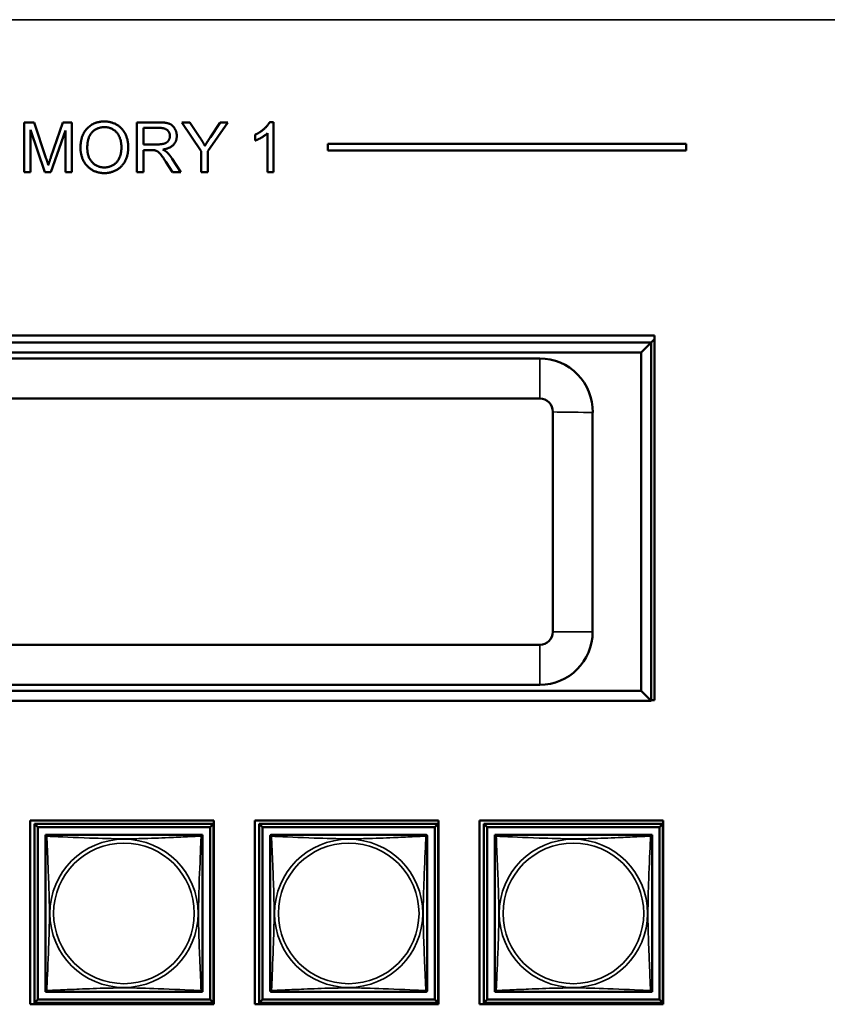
# Model space of a CAD drawing. Header units: inches. Extents: x 0.2 to 58.8, y 1.7 to 68.8.
# Tile 255 of 256: x 41.3 to 43.8, y 57.2 to 60.2. Entities that reach past the tile are written whole.
import ezdxf

# ---------------------------------------------------------------- set-up
doc = ezdxf.new("R2010")
doc.units = ezdxf.units.IN
doc.header["$MEASUREMENT"] = 0
doc.layers.add('Visible (ANSI)', color=7, linetype='Continuous', lineweight=50)
doc.layers.add('Visible Narrow (ANSI)', color=7, linetype='Continuous', lineweight=35)

msp = doc.modelspace()

# ---------------------------------------------------------------- linework, layer by layer
at = {"layer": 'Visible (ANSI)'}
for p, q in [((41.3558, 59.8517), (41.3856, 59.8517)), ((41.3558, 59.7017), (41.3558, 59.8517)), ((41.3856, 59.8517), (41.4212, 59.7455)), ((41.4364, 59.7473), (41.4724, 59.8517)), ((41.4724, 59.8517), (41.4991, 59.8517)), ((41.4991, 59.8517), (41.4991, 59.7017)), ((41.6943, 59.8517), (41.7609, 59.8517)), ((41.6943, 59.7017), (41.6943, 59.8517)), ((41.8877, 59.7653), (41.8298, 59.8517)), ((41.8298, 59.8517), (41.8539, 59.8517)), ((41.8539, 59.8517), (41.8836, 59.8064)), ((41.9675, 59.8517), (41.9076, 59.7653)), ((41.9152, 59.8076), (41.9444, 59.8517)), ((41.9444, 59.8517), (41.9675, 59.8517)), ((42.0933, 59.8523), (42.1052, 59.8523)), ((42.1052, 59.8523), (42.1052, 59.7017)), ((41.4183, 59.7017), (41.3749, 59.8294)), ((41.3749, 59.8294), (41.3749, 59.7017)), ((41.48, 59.8272), (41.4362, 59.7017)), ((41.48, 59.7017), (41.48, 59.8272)), ((41.7142, 59.7855), (41.7142, 59.8351)), ((41.7142, 59.8351), (41.7617, 59.8351)), ((42.05, 59.7968), (42.05, 59.8147)), ((42.0868, 59.7017), (42.0868, 59.819)), ((41.7569, 59.7855), (41.7142, 59.7855)), ((42.2682, 59.7668), (42.2682, 59.7868)), ((42.2682, 59.7868), (43.3442, 59.7868)), ((43.3442, 59.7868), (43.3442, 59.7668)), ((41.7372, 59.7684), (41.7142, 59.7684)), ((41.7142, 59.7684), (41.7142, 59.7017)), ((41.8877, 59.7017), (41.8877, 59.7653)), ((41.9076, 59.7653), (41.9076, 59.7017)), ((43.3442, 59.7668), (42.2682, 59.7668)), ((41.8016, 59.7017), (41.7817, 59.7329)), ((41.8004, 59.7425), (41.8264, 59.7017)), ((41.3749, 59.7017), (41.3558, 59.7017)), ((41.4362, 59.7017), (41.4183, 59.7017)), ((41.4991, 59.7017), (41.48, 59.7017)), ((41.7142, 59.7017), (41.6943, 59.7017)), ((41.8264, 59.7017), (41.8016, 59.7017)), ((41.9076, 59.7017), (41.8877, 59.7017)), ((42.1052, 59.7017), (42.0868, 59.7017)), ((40.0632, 59.2118), (43.2492, 59.2118)), ((43.2392, 59.1902), (40.0731, 59.1902)), ((43.2092, 59.1602), (43.2392, 59.1902)), ((43.2492, 59.2002), (43.2392, 59.1902)), ((43.2392, 58.1142), (43.2392, 59.1902)), ((43.2492, 59.2118), (43.2492, 58.1162)), ((40.1031, 59.1602), (43.2092, 59.1602)), ((43.2092, 59.1602), (43.2092, 58.1442)), ((42.9049, 59.1422), (40.4444, 59.1422)), ((40.4444, 59.0222), (42.9049, 59.0222)), ((42.9436, 58.9818), (42.9436, 58.321)), ((43.0636, 58.321), (43.0636, 58.9801)), ((42.9048, 58.2822), (40.4444, 58.2822)), ((40.4444, 58.1622), (42.9048, 58.1622)), ((43.2092, 58.1442), (40.1031, 58.1442)), ((43.2392, 58.1142), (43.2092, 58.1442)), ((40.0731, 58.1142), (43.2392, 58.1142)), ((43.2492, 58.1162), (43.2392, 58.1162)), ((41.3735, 57.2023), (41.3735, 57.7547)), ((41.3735, 57.7547), (41.9259, 57.7547)), ((41.387, 57.7442), (41.9244, 57.7442)), ((41.3968, 57.7343), (41.387, 57.7442)), ((41.387, 57.2068), (41.387, 57.7442)), ((41.9244, 57.7442), (41.9146, 57.7343)), ((41.9244, 57.7442), (41.9244, 57.2068)), ((41.9259, 57.7547), (41.9259, 57.2023)), ((42.0485, 57.2023), (42.0485, 57.7547)), ((42.0485, 57.7547), (42.6009, 57.7547)), ((42.062, 57.7442), (42.5994, 57.7442)), ((42.0718, 57.7343), (42.062, 57.7442)), ((42.062, 57.2068), (42.062, 57.7442)), ((42.5994, 57.7442), (42.5896, 57.7343)), ((42.5994, 57.7442), (42.5994, 57.2068)), ((42.6009, 57.7547), (42.6009, 57.2023)), ((42.7235, 57.2023), (42.7235, 57.7547)), ((42.7235, 57.7547), (43.2759, 57.7547)), ((42.737, 57.7442), (43.2744, 57.7442)), ((42.7468, 57.7343), (42.737, 57.7442)), ((42.737, 57.2068), (42.737, 57.7442)), ((43.2744, 57.7442), (43.2646, 57.7343)), ((43.2744, 57.7442), (43.2744, 57.2068)), ((43.2759, 57.7547), (43.2759, 57.2023)), ((41.3968, 57.7343), (41.9146, 57.7343)), ((41.3968, 57.2166), (41.3968, 57.7343)), ((41.4195, 57.7059), (41.4195, 57.7117)), ((41.4195, 57.7117), (41.4253, 57.7117)), ((41.8861, 57.7117), (41.8919, 57.7117)), ((41.8919, 57.7117), (41.8919, 57.7058)), ((41.9146, 57.7343), (41.9146, 57.2166)), ((42.0718, 57.7343), (42.5896, 57.7343)), ((42.0718, 57.2166), (42.0718, 57.7343)), ((42.5896, 57.7343), (42.5896, 57.2166)), ((42.7468, 57.7343), (43.2646, 57.7343)), ((42.7468, 57.2166), (42.7468, 57.7343)), ((42.7695, 57.7059), (42.7695, 57.7117)), ((42.7695, 57.7117), (42.7753, 57.7117)), ((43.2361, 57.7117), (43.2419, 57.7117)), ((43.2419, 57.7117), (43.2419, 57.7058)), ((43.2646, 57.7343), (43.2646, 57.2166)), ((41.4195, 57.2393), (41.4195, 57.2451)), ((41.4254, 57.2393), (41.4195, 57.2393)), ((41.8919, 57.2393), (41.886, 57.2393)), ((41.8919, 57.2452), (41.8919, 57.2393)), ((42.7695, 57.2393), (42.7695, 57.2451)), ((42.7754, 57.2393), (42.7695, 57.2393)), ((43.2419, 57.2393), (43.236, 57.2393)), ((43.2419, 57.2452), (43.2419, 57.2393)), ((41.3968, 57.2166), (41.387, 57.2068)), ((41.9244, 57.2068), (41.387, 57.2068)), ((41.9146, 57.2166), (41.3968, 57.2166)), ((41.9146, 57.2166), (41.9244, 57.2068)), ((42.0718, 57.2166), (42.062, 57.2068)), ((42.5994, 57.2068), (42.062, 57.2068)), ((42.5896, 57.2166), (42.0718, 57.2166)), ((42.5896, 57.2166), (42.5994, 57.2068)), ((42.7468, 57.2166), (42.737, 57.2068)), ((43.2744, 57.2068), (42.737, 57.2068)), ((43.2646, 57.2166), (42.7468, 57.2166)), ((43.2646, 57.2166), (43.2744, 57.2068)), ((41.9259, 57.2023), (41.3735, 57.2023)), ((42.6009, 57.2023), (42.0485, 57.2023)), ((43.2759, 57.2023), (42.7235, 57.2023))]:
    msp.add_line(p, q, dxfattribs=at)
for centre, radius, start, end in [((42.9049, 58.9835), 0.1588, 358.7859, 90), ((42.9049, 58.9835), 0.0388, 357.5427, 90), ((42.9048, 58.321), 0.1588, 270, 0), ((42.9048, 58.321), 0.0388, 270, 0), ((41.4254, 57.7058), 0.00591, 90, 180), ((41.886, 57.7058), 0.00591, 0, 90), ((42.1004, 57.7058), 0.00591, 90, 180), ((42.561, 57.7058), 0.00591, 0, 90), ((42.7754, 57.7058), 0.00591, 90, 180), ((43.236, 57.7058), 0.00591, 0, 90), ((41.4254, 57.2452), 0.00591, 180, 270), ((41.886, 57.2452), 0.00591, 270, 360), ((42.1004, 57.2452), 0.00591, 180, 270), ((42.561, 57.2452), 0.00591, 270, 360), ((42.7754, 57.2452), 0.00591, 180, 270), ((43.236, 57.2452), 0.00591, 270, 360)]:
    msp.add_arc(centre, radius, start, end, dxfattribs=at)
for points in [[(41.525, 59.7748), (41.525, 59.8121), (41.5651, 59.8543), (41.5968, 59.8543)], [(41.5455, 59.7745), (41.5455, 59.8084), (41.5759, 59.8373), (41.5969, 59.8373)], [(41.5968, 59.8543), (41.6176, 59.8543), (41.651, 59.8344), (41.6685, 59.799), (41.6685, 59.7765)], [(41.5969, 59.8373), (41.6118, 59.8373), (41.6357, 59.8223), (41.648, 59.795), (41.648, 59.7767)], [(41.7609, 59.8517), (41.7809, 59.8517), (41.8018, 59.8436), (41.8143, 59.8231), (41.8143, 59.8108)], [(42.05, 59.8147), (42.0655, 59.8219), (42.0885, 59.8426), (42.0933, 59.8523)], [(41.7938, 59.8108), (41.7938, 59.8036), (41.7858, 59.7911), (41.7705, 59.7855), (41.7569, 59.7855)], [(41.7617, 59.8351), (41.7784, 59.8351), (41.7938, 59.8214), (41.7938, 59.8108)], [(41.8143, 59.8108), (41.8143, 59.7948), (41.7936, 59.7729), (41.7721, 59.77)], [(41.8989, 59.781), (41.9056, 59.7928), (41.9152, 59.8076)], [(42.0868, 59.819), (42.0802, 59.8127), (42.0586, 59.8), (42.05, 59.7968)], [(41.8836, 59.8064), (41.8919, 59.7938), (41.8989, 59.781)], [(41.5968, 59.6992), (41.5756, 59.6992), (41.5422, 59.7196), (41.525, 59.755), (41.525, 59.7748)], [(41.5967, 59.7162), (41.5746, 59.7162), (41.5455, 59.7474), (41.5455, 59.7745)], [(41.648, 59.7767), (41.648, 59.7477), (41.6191, 59.7162), (41.5967, 59.7162)], [(41.6685, 59.7765), (41.6685, 59.7537), (41.6501, 59.7177), (41.6163, 59.6992), (41.5968, 59.6992)], [(41.7483, 59.7677), (41.7449, 59.7684), (41.7372, 59.7684)], [(41.7817, 59.7329), (41.773, 59.7464), (41.7618, 59.7607), (41.7529, 59.7665), (41.7483, 59.7677)], [(41.7721, 59.77), (41.7799, 59.7662), (41.784, 59.7625)], [(41.784, 59.7625), (41.7927, 59.7545), (41.8004, 59.7425)], [(41.4212, 59.7455), (41.4261, 59.7306), (41.4284, 59.7233)], [(41.4284, 59.7233), (41.4309, 59.7314), (41.4364, 59.7473)]]:
    msp.add_open_spline(points, degree=2, dxfattribs=at)
for points in [[(41.886, 57.7117), (41.8854, 57.7117), (41.8827, 57.7117), (41.8783, 57.7117), (41.8702, 57.7117), (41.8563, 57.7117), (41.8401, 57.7117), (41.824, 57.7117), (41.8058, 57.7117), (41.7872, 57.7117), (41.7608, 57.7117), (41.7335, 57.7117), (41.7065, 57.7117), (41.6895, 57.7117), (41.6726, 57.7117), (41.6557, 57.7117), (41.6218, 57.7117), (41.588, 57.7117), (41.5543, 57.7117), (41.5123, 57.7117), (41.4684, 57.7117), (41.4428, 57.7117), (41.4327, 57.7117), (41.4263, 57.7117), (41.4254, 57.7117)], [(42.561, 57.7117), (42.5604, 57.7117), (42.5577, 57.7117), (42.5533, 57.7117), (42.5452, 57.7117), (42.5313, 57.7117), (42.5151, 57.7117), (42.499, 57.7117), (42.4808, 57.7117), (42.4622, 57.7117), (42.4358, 57.7117), (42.4085, 57.7117), (42.3815, 57.7117), (42.3645, 57.7117), (42.3476, 57.7117), (42.3307, 57.7117), (42.2968, 57.7117), (42.263, 57.7117), (42.2293, 57.7117), (42.1873, 57.7117), (42.1434, 57.7117), (42.1178, 57.7117), (42.1077, 57.7117), (42.1013, 57.7117), (42.1004, 57.7117)], [(43.236, 57.7117), (43.2354, 57.7117), (43.2327, 57.7117), (43.2283, 57.7117), (43.2202, 57.7117), (43.2063, 57.7117), (43.1901, 57.7117), (43.174, 57.7117), (43.1558, 57.7117), (43.1372, 57.7117), (43.1108, 57.7117), (43.0835, 57.7117), (43.0565, 57.7117), (43.0395, 57.7117), (43.0226, 57.7117), (43.0057, 57.7117), (42.9718, 57.7117), (42.938, 57.7117), (42.9043, 57.7117), (42.8623, 57.7117), (42.8184, 57.7117), (42.7928, 57.7117), (42.7827, 57.7117), (42.7763, 57.7117), (42.7754, 57.7117)], [(41.4195, 57.7058), (41.4195, 57.7052), (41.4195, 57.7025), (41.4195, 57.6981), (41.4195, 57.69), (41.4195, 57.6761), (41.4195, 57.6599), (41.4195, 57.6438), (41.4195, 57.6256), (41.4195, 57.607), (41.4195, 57.5806), (41.4195, 57.5533), (41.4195, 57.5262), (41.4195, 57.5093), (41.4195, 57.4924), (41.4195, 57.4755), (41.4195, 57.4416), (41.4195, 57.4078), (41.4195, 57.3741), (41.4195, 57.3321), (41.4195, 57.2881), (41.4195, 57.2626), (41.4195, 57.2525), (41.4195, 57.2461), (41.4195, 57.2452)], [(41.8919, 57.2452), (41.8919, 57.2457), (41.8919, 57.2485), (41.8919, 57.2529), (41.8919, 57.261), (41.8919, 57.2749), (41.8919, 57.291), (41.8919, 57.3072), (41.8919, 57.3254), (41.8919, 57.344), (41.8919, 57.3704), (41.8919, 57.3977), (41.8919, 57.4247), (41.8919, 57.4416), (41.8919, 57.4586), (41.8919, 57.4755), (41.8919, 57.5093), (41.8919, 57.5432), (41.8919, 57.5769), (41.8919, 57.6189), (41.8919, 57.6628), (41.8919, 57.6884), (41.8919, 57.6984), (41.8919, 57.7048), (41.8919, 57.7058)], [(42.0945, 57.7058), (42.0945, 57.7052), (42.0945, 57.7025), (42.0945, 57.6981), (42.0945, 57.69), (42.0945, 57.6761), (42.0945, 57.6599), (42.0945, 57.6438), (42.0945, 57.6256), (42.0945, 57.607), (42.0945, 57.5806), (42.0945, 57.5533), (42.0945, 57.5262), (42.0945, 57.5093), (42.0945, 57.4924), (42.0945, 57.4755), (42.0945, 57.4416), (42.0945, 57.4078), (42.0945, 57.3741), (42.0945, 57.3321), (42.0945, 57.2881), (42.0945, 57.2626), (42.0945, 57.2525), (42.0945, 57.2461), (42.0945, 57.2452)], [(42.5669, 57.2452), (42.5669, 57.2457), (42.5669, 57.2485), (42.5669, 57.2529), (42.5669, 57.261), (42.5669, 57.2749), (42.5669, 57.291), (42.5669, 57.3072), (42.5669, 57.3254), (42.5669, 57.344), (42.5669, 57.3704), (42.5669, 57.3977), (42.5669, 57.4247), (42.5669, 57.4416), (42.5669, 57.4586), (42.5669, 57.4755), (42.5669, 57.5093), (42.5669, 57.5432), (42.5669, 57.5769), (42.5669, 57.6189), (42.5669, 57.6628), (42.5669, 57.6884), (42.5669, 57.6984), (42.5669, 57.7048), (42.5669, 57.7058)], [(42.7695, 57.7058), (42.7695, 57.7052), (42.7695, 57.7025), (42.7695, 57.6981), (42.7695, 57.69), (42.7695, 57.6761), (42.7695, 57.6599), (42.7695, 57.6438), (42.7695, 57.6256), (42.7695, 57.607), (42.7695, 57.5806), (42.7695, 57.5533), (42.7695, 57.5262), (42.7695, 57.5093), (42.7695, 57.4924), (42.7695, 57.4755), (42.7695, 57.4416), (42.7695, 57.4078), (42.7695, 57.3741), (42.7695, 57.3321), (42.7695, 57.2881), (42.7695, 57.2626), (42.7695, 57.2525), (42.7695, 57.2461), (42.7695, 57.2452)], [(43.2419, 57.2452), (43.2419, 57.2457), (43.2419, 57.2485), (43.2419, 57.2529), (43.2419, 57.261), (43.2419, 57.2749), (43.2419, 57.291), (43.2419, 57.3072), (43.2419, 57.3254), (43.2419, 57.344), (43.2419, 57.3704), (43.2419, 57.3977), (43.2419, 57.4247), (43.2419, 57.4416), (43.2419, 57.4586), (43.2419, 57.4755), (43.2419, 57.5093), (43.2419, 57.5432), (43.2419, 57.5769), (43.2419, 57.6189), (43.2419, 57.6628), (43.2419, 57.6884), (43.2419, 57.6984), (43.2419, 57.7048), (43.2419, 57.7058)], [(41.4254, 57.2393), (41.426, 57.2393), (41.4287, 57.2393), (41.4331, 57.2393), (41.4412, 57.2393), (41.4551, 57.2393), (41.4712, 57.2393), (41.4874, 57.2393), (41.5056, 57.2393), (41.5242, 57.2393), (41.5506, 57.2393), (41.5779, 57.2393), (41.6049, 57.2393), (41.6218, 57.2393), (41.6388, 57.2393), (41.6557, 57.2393), (41.6895, 57.2393), (41.7234, 57.2393), (41.7571, 57.2393), (41.7991, 57.2393), (41.843, 57.2393), (41.8686, 57.2393), (41.8787, 57.2393), (41.8851, 57.2393), (41.886, 57.2393)], [(42.1004, 57.2393), (42.101, 57.2393), (42.1037, 57.2393), (42.1081, 57.2393), (42.1162, 57.2393), (42.1301, 57.2393), (42.1462, 57.2393), (42.1624, 57.2393), (42.1806, 57.2393), (42.1992, 57.2393), (42.2256, 57.2393), (42.2529, 57.2393), (42.2799, 57.2393), (42.2968, 57.2393), (42.3138, 57.2393), (42.3307, 57.2393), (42.3645, 57.2393), (42.3984, 57.2393), (42.4321, 57.2393), (42.4741, 57.2393), (42.518, 57.2393), (42.5436, 57.2393), (42.5537, 57.2393), (42.5601, 57.2393), (42.561, 57.2393)], [(42.7754, 57.2393), (42.776, 57.2393), (42.7787, 57.2393), (42.7831, 57.2393), (42.7912, 57.2393), (42.8051, 57.2393), (42.8212, 57.2393), (42.8374, 57.2393), (42.8556, 57.2393), (42.8742, 57.2393), (42.9006, 57.2393), (42.9279, 57.2393), (42.9549, 57.2393), (42.9718, 57.2393), (42.9888, 57.2393), (43.0057, 57.2393), (43.0395, 57.2393), (43.0734, 57.2393), (43.1071, 57.2393), (43.1491, 57.2393), (43.193, 57.2393), (43.2186, 57.2393), (43.2287, 57.2393), (43.2351, 57.2393), (43.236, 57.2393)]]:
    msp.add_open_spline(points, degree=3, knots=[0.325731, 0.325731, 0.325731, 0.325731, 0.404774, 0.404774, 0.404774, 0.550532, 0.550532, 0.550532, 0.69629, 0.69629, 0.69629, 0.902598, 0.902598, 0.902598, 1.03154, 1.03154, 1.03154, 1.289425, 1.289425, 1.289425, 1.610774, 1.610774, 1.610774, 1.73735, 1.73735, 1.73735, 1.73735], dxfattribs=at)
at = {"layer": 'Visible Narrow (ANSI)'}
for p, q in [((53.1829, 60.16), (21.4369, 60.16)), ((42.9049, 59.1422), (42.9049, 59.0222)), ((42.9436, 58.321), (43.0636, 58.321)), ((42.9048, 58.2822), (42.9048, 58.1622))]:
    msp.add_line(p, q, dxfattribs=at)
for centre, radius in [((41.6557, 57.4755), 0.2227), ((41.6557, 57.4755), 0.2113), ((42.3307, 57.4755), 0.2227), ((42.3307, 57.4755), 0.2113), ((43.0057, 57.4755), 0.2227), ((43.0057, 57.4755), 0.2113)]:
    msp.add_circle(centre, radius, dxfattribs=at)
msp.add_open_spline([(43.0636, 58.9801), (43.0303, 58.9804), (42.9782, 58.9811), (42.9436, 58.9818)], degree=3, dxfattribs=at)
for points, knots in [([(41.4195, 57.7058), (41.4195, 57.7059), (41.4195, 57.706), (41.4195, 57.7063), (41.4196, 57.7065), (41.4197, 57.7067), (41.4198, 57.7069), (41.4199, 57.707), (41.42, 57.7071), (41.4202, 57.7072), (41.4204, 57.7073), (41.421, 57.7075), (41.4215, 57.7076), (41.4226, 57.7075), (41.4232, 57.7074), (41.424, 57.7072)], [-0.0844808, -0.0844808, -0.0844808, -0.0844808, -0.06943799, -0.06943799, -0.05587828, -0.05587828, -0.04740346, -0.04740346, -0.04210669, -0.04210669, -0.03151317, -0.03151317, -0.01456352, -0.01456352, 0.00026741, 0.00026741, 0.00026741, 0.00026741]), ([(41.424, 57.7072), (41.4238, 57.7079), (41.4237, 57.7086), (41.4236, 57.7097), (41.4237, 57.7102), (41.4238, 57.7108), (41.4239, 57.7109), (41.4241, 57.7112), (41.4242, 57.7112), (41.4243, 57.7114), (41.4244, 57.7115), (41.4247, 57.7116), (41.4249, 57.7116), (41.4252, 57.7117), (41.4253, 57.7117), (41.4254, 57.7117)], [-0.00026741, -0.00026741, -0.00026741, -0.00026741, 0.01456352, 0.01456352, 0.03151317, 0.03151317, 0.04210669, 0.04210669, 0.04740346, 0.04740346, 0.05587828, 0.05587828, 0.06943799, 0.06943799, 0.0844808, 0.0844808, 0.0844808, 0.0844808]), ([(41.424, 57.2438), (41.4241, 57.2466), (41.4243, 57.2501), (41.4244, 57.2541), (41.4255, 57.2817), (41.4276, 57.3288), (41.4293, 57.3723), (41.4307, 57.4072), (41.4317, 57.4414), (41.4317, 57.4755), (41.4317, 57.4925), (41.4315, 57.5096), (41.431, 57.5267), (41.4304, 57.5542), (41.4292, 57.5824), (41.428, 57.61), (41.4272, 57.6296), (41.4264, 57.6489), (41.4257, 57.6662), (41.4249, 57.6834), (41.4244, 57.6983), (41.424, 57.7072)], [-1.657319, -1.657319, -1.657319, -1.657319, -1.610774, -1.610774, -1.610774, -1.289425, -1.289425, -1.289425, -1.03154, -1.03154, -1.03154, -0.902598, -0.902598, -0.902598, -0.69629, -0.69629, -0.69629, -0.550532, -0.550532, -0.550532, -0.405761, -0.405761, -0.405761, -0.405761]), ([(41.424, 57.7072), (41.4268, 57.707), (41.4303, 57.7069), (41.4343, 57.7068), (41.462, 57.7057), (41.509, 57.7035), (41.5525, 57.7018), (41.5874, 57.7005), (41.6216, 57.6995), (41.6557, 57.6995), (41.6727, 57.6995), (41.6898, 57.6997), (41.707, 57.7001), (41.7344, 57.7008), (41.7626, 57.7019), (41.7902, 57.7031), (41.8098, 57.7039), (41.8291, 57.7048), (41.8464, 57.7055), (41.8636, 57.7062), (41.8785, 57.7068), (41.8874, 57.7072)], [-1.657319, -1.657319, -1.657319, -1.657319, -1.610774, -1.610774, -1.610774, -1.289425, -1.289425, -1.289425, -1.03154, -1.03154, -1.03154, -0.902598, -0.902598, -0.902598, -0.69629, -0.69629, -0.69629, -0.550532, -0.550532, -0.550532, -0.405761, -0.405761, -0.405761, -0.405761]), ([(41.8874, 57.7072), (41.8873, 57.7043), (41.8871, 57.7008), (41.887, 57.6968), (41.8859, 57.6692), (41.8838, 57.6222), (41.882, 57.5787), (41.8807, 57.5437), (41.8797, 57.5096), (41.8797, 57.4755), (41.8797, 57.4584), (41.8799, 57.4414), (41.8803, 57.4242), (41.881, 57.3967), (41.8822, 57.3686), (41.8833, 57.3409), (41.8842, 57.3214), (41.885, 57.302), (41.8857, 57.2847), (41.8864, 57.2676), (41.887, 57.2526), (41.8874, 57.2438)], [-1.657319, -1.657319, -1.657319, -1.657319, -1.610774, -1.610774, -1.610774, -1.289425, -1.289425, -1.289425, -1.03154, -1.03154, -1.03154, -0.902598, -0.902598, -0.902598, -0.69629, -0.69629, -0.69629, -0.550532, -0.550532, -0.550532, -0.405761, -0.405761, -0.405761, -0.405761]), ([(41.886, 57.7117), (41.8861, 57.7117), (41.8862, 57.7117), (41.8865, 57.7116), (41.8867, 57.7116), (41.887, 57.7115), (41.8871, 57.7114), (41.8872, 57.7112), (41.8873, 57.7112), (41.8874, 57.7109), (41.8875, 57.7108), (41.8877, 57.7102), (41.8878, 57.7097), (41.8877, 57.7086), (41.8876, 57.7079), (41.8874, 57.7072)], [-0.0844808, -0.0844808, -0.0844808, -0.0844808, -0.06943799, -0.06943799, -0.05587828, -0.05587828, -0.04740346, -0.04740346, -0.04210669, -0.04210669, -0.03151317, -0.03151317, -0.01456352, -0.01456352, 0.00026741, 0.00026741, 0.00026741, 0.00026741]), ([(41.8874, 57.7072), (41.8881, 57.7074), (41.8888, 57.7075), (41.8899, 57.7076), (41.8904, 57.7075), (41.891, 57.7073), (41.8912, 57.7072), (41.8914, 57.7071), (41.8914, 57.707), (41.8916, 57.7069), (41.8917, 57.7067), (41.8918, 57.7065), (41.8919, 57.7063), (41.8919, 57.706), (41.8919, 57.7059), (41.8919, 57.7058)], [-0.00026741, -0.00026741, -0.00026741, -0.00026741, 0.01456352, 0.01456352, 0.03151317, 0.03151317, 0.04210669, 0.04210669, 0.04740346, 0.04740346, 0.05587828, 0.05587828, 0.06943799, 0.06943799, 0.0844808, 0.0844808, 0.0844808, 0.0844808]), ([(42.0945, 57.7058), (42.0945, 57.7059), (42.0945, 57.706), (42.0945, 57.7063), (42.0946, 57.7065), (42.0947, 57.7067), (42.0948, 57.7069), (42.0949, 57.707), (42.095, 57.7071), (42.0952, 57.7072), (42.0954, 57.7073), (42.096, 57.7075), (42.0965, 57.7076), (42.0976, 57.7075), (42.0982, 57.7074), (42.099, 57.7072)], [-0.0844808, -0.0844808, -0.0844808, -0.0844808, -0.06943799, -0.06943799, -0.05587828, -0.05587828, -0.04740346, -0.04740346, -0.04210669, -0.04210669, -0.03151317, -0.03151317, -0.01456352, -0.01456352, 0.00026741, 0.00026741, 0.00026741, 0.00026741]), ([(42.099, 57.7072), (42.0988, 57.7079), (42.0987, 57.7086), (42.0986, 57.7097), (42.0987, 57.7102), (42.0988, 57.7108), (42.0989, 57.7109), (42.0991, 57.7112), (42.0992, 57.7112), (42.0993, 57.7114), (42.0994, 57.7115), (42.0997, 57.7116), (42.0999, 57.7116), (42.1002, 57.7117), (42.1003, 57.7117), (42.1004, 57.7117)], [-0.00026741, -0.00026741, -0.00026741, -0.00026741, 0.01456352, 0.01456352, 0.03151317, 0.03151317, 0.04210669, 0.04210669, 0.04740346, 0.04740346, 0.05587828, 0.05587828, 0.06943799, 0.06943799, 0.0844808, 0.0844808, 0.0844808, 0.0844808]), ([(42.099, 57.2438), (42.0991, 57.2466), (42.0993, 57.2501), (42.0994, 57.2541), (42.1005, 57.2817), (42.1026, 57.3288), (42.1043, 57.3723), (42.1057, 57.4072), (42.1067, 57.4414), (42.1067, 57.4755), (42.1067, 57.4925), (42.1065, 57.5096), (42.106, 57.5267), (42.1054, 57.5542), (42.1042, 57.5824), (42.103, 57.61), (42.1022, 57.6296), (42.1014, 57.6489), (42.1007, 57.6662), (42.0999, 57.6834), (42.0994, 57.6983), (42.099, 57.7072)], [-1.657319, -1.657319, -1.657319, -1.657319, -1.610774, -1.610774, -1.610774, -1.289425, -1.289425, -1.289425, -1.03154, -1.03154, -1.03154, -0.902598, -0.902598, -0.902598, -0.69629, -0.69629, -0.69629, -0.550532, -0.550532, -0.550532, -0.405761, -0.405761, -0.405761, -0.405761]), ([(42.099, 57.7072), (42.1018, 57.707), (42.1053, 57.7069), (42.1093, 57.7068), (42.137, 57.7057), (42.184, 57.7035), (42.2275, 57.7018), (42.2624, 57.7005), (42.2966, 57.6995), (42.3307, 57.6995), (42.3477, 57.6995), (42.3648, 57.6997), (42.382, 57.7001), (42.4094, 57.7008), (42.4376, 57.7019), (42.4652, 57.7031), (42.4848, 57.7039), (42.5041, 57.7048), (42.5214, 57.7055), (42.5386, 57.7062), (42.5535, 57.7068), (42.5624, 57.7072)], [-1.657319, -1.657319, -1.657319, -1.657319, -1.610774, -1.610774, -1.610774, -1.289425, -1.289425, -1.289425, -1.03154, -1.03154, -1.03154, -0.902598, -0.902598, -0.902598, -0.69629, -0.69629, -0.69629, -0.550532, -0.550532, -0.550532, -0.405761, -0.405761, -0.405761, -0.405761]), ([(42.5624, 57.7072), (42.5623, 57.7043), (42.5621, 57.7008), (42.562, 57.6968), (42.5609, 57.6692), (42.5588, 57.6222), (42.557, 57.5787), (42.5557, 57.5437), (42.5547, 57.5096), (42.5547, 57.4755), (42.5547, 57.4584), (42.5549, 57.4414), (42.5553, 57.4242), (42.556, 57.3967), (42.5572, 57.3686), (42.5583, 57.3409), (42.5592, 57.3214), (42.56, 57.302), (42.5607, 57.2847), (42.5614, 57.2676), (42.562, 57.2526), (42.5624, 57.2438)], [-1.657319, -1.657319, -1.657319, -1.657319, -1.610774, -1.610774, -1.610774, -1.289425, -1.289425, -1.289425, -1.03154, -1.03154, -1.03154, -0.902598, -0.902598, -0.902598, -0.69629, -0.69629, -0.69629, -0.550532, -0.550532, -0.550532, -0.405761, -0.405761, -0.405761, -0.405761]), ([(42.561, 57.7117), (42.5611, 57.7117), (42.5612, 57.7117), (42.5615, 57.7116), (42.5617, 57.7116), (42.562, 57.7115), (42.5621, 57.7114), (42.5622, 57.7112), (42.5623, 57.7112), (42.5624, 57.7109), (42.5625, 57.7108), (42.5627, 57.7102), (42.5628, 57.7097), (42.5627, 57.7086), (42.5626, 57.7079), (42.5624, 57.7072)], [-0.0844808, -0.0844808, -0.0844808, -0.0844808, -0.06943799, -0.06943799, -0.05587828, -0.05587828, -0.04740346, -0.04740346, -0.04210669, -0.04210669, -0.03151317, -0.03151317, -0.01456352, -0.01456352, 0.00026741, 0.00026741, 0.00026741, 0.00026741]), ([(42.5624, 57.7072), (42.5631, 57.7074), (42.5638, 57.7075), (42.5649, 57.7076), (42.5654, 57.7075), (42.566, 57.7073), (42.5662, 57.7072), (42.5664, 57.7071), (42.5664, 57.707), (42.5666, 57.7069), (42.5667, 57.7067), (42.5668, 57.7065), (42.5669, 57.7063), (42.5669, 57.706), (42.5669, 57.7059), (42.5669, 57.7058)], [-0.00026741, -0.00026741, -0.00026741, -0.00026741, 0.01456352, 0.01456352, 0.03151317, 0.03151317, 0.04210669, 0.04210669, 0.04740346, 0.04740346, 0.05587828, 0.05587828, 0.06943799, 0.06943799, 0.0844808, 0.0844808, 0.0844808, 0.0844808]), ([(42.7695, 57.7058), (42.7695, 57.7059), (42.7695, 57.706), (42.7695, 57.7063), (42.7696, 57.7065), (42.7697, 57.7067), (42.7698, 57.7069), (42.7699, 57.707), (42.77, 57.7071), (42.7702, 57.7072), (42.7704, 57.7073), (42.771, 57.7075), (42.7715, 57.7076), (42.7726, 57.7075), (42.7732, 57.7074), (42.774, 57.7072)], [-0.0844808, -0.0844808, -0.0844808, -0.0844808, -0.06943799, -0.06943799, -0.05587828, -0.05587828, -0.04740346, -0.04740346, -0.04210669, -0.04210669, -0.03151317, -0.03151317, -0.01456352, -0.01456352, 0.00026741, 0.00026741, 0.00026741, 0.00026741]), ([(42.774, 57.7072), (42.7738, 57.7079), (42.7737, 57.7086), (42.7736, 57.7097), (42.7737, 57.7102), (42.7738, 57.7108), (42.7739, 57.7109), (42.7741, 57.7112), (42.7742, 57.7112), (42.7743, 57.7114), (42.7744, 57.7115), (42.7747, 57.7116), (42.7749, 57.7116), (42.7752, 57.7117), (42.7753, 57.7117), (42.7754, 57.7117)], [-0.00026741, -0.00026741, -0.00026741, -0.00026741, 0.01456352, 0.01456352, 0.03151317, 0.03151317, 0.04210669, 0.04210669, 0.04740346, 0.04740346, 0.05587828, 0.05587828, 0.06943799, 0.06943799, 0.0844808, 0.0844808, 0.0844808, 0.0844808]), ([(42.774, 57.2438), (42.7741, 57.2466), (42.7743, 57.2501), (42.7744, 57.2541), (42.7755, 57.2817), (42.7776, 57.3288), (42.7793, 57.3723), (42.7807, 57.4072), (42.7817, 57.4414), (42.7817, 57.4755), (42.7817, 57.4925), (42.7815, 57.5096), (42.781, 57.5267), (42.7804, 57.5542), (42.7792, 57.5824), (42.778, 57.61), (42.7772, 57.6296), (42.7764, 57.6489), (42.7757, 57.6662), (42.7749, 57.6834), (42.7744, 57.6983), (42.774, 57.7072)], [-1.657319, -1.657319, -1.657319, -1.657319, -1.610774, -1.610774, -1.610774, -1.289425, -1.289425, -1.289425, -1.03154, -1.03154, -1.03154, -0.902598, -0.902598, -0.902598, -0.69629, -0.69629, -0.69629, -0.550532, -0.550532, -0.550532, -0.405761, -0.405761, -0.405761, -0.405761]), ([(42.774, 57.7072), (42.7768, 57.707), (42.7803, 57.7069), (42.7843, 57.7068), (42.812, 57.7057), (42.859, 57.7035), (42.9025, 57.7018), (42.9374, 57.7005), (42.9716, 57.6995), (43.0057, 57.6995), (43.0227, 57.6995), (43.0398, 57.6997), (43.057, 57.7001), (43.0844, 57.7008), (43.1126, 57.7019), (43.1402, 57.7031), (43.1598, 57.7039), (43.1791, 57.7048), (43.1964, 57.7055), (43.2136, 57.7062), (43.2285, 57.7068), (43.2374, 57.7072)], [-1.657319, -1.657319, -1.657319, -1.657319, -1.610774, -1.610774, -1.610774, -1.289425, -1.289425, -1.289425, -1.03154, -1.03154, -1.03154, -0.902598, -0.902598, -0.902598, -0.69629, -0.69629, -0.69629, -0.550532, -0.550532, -0.550532, -0.405761, -0.405761, -0.405761, -0.405761]), ([(43.2374, 57.7072), (43.2373, 57.7043), (43.2371, 57.7008), (43.237, 57.6968), (43.2359, 57.6692), (43.2338, 57.6222), (43.232, 57.5787), (43.2307, 57.5437), (43.2297, 57.5096), (43.2297, 57.4755), (43.2297, 57.4584), (43.2299, 57.4414), (43.2303, 57.4242), (43.231, 57.3967), (43.2322, 57.3686), (43.2333, 57.3409), (43.2342, 57.3214), (43.235, 57.302), (43.2357, 57.2847), (43.2364, 57.2676), (43.237, 57.2526), (43.2374, 57.2438)], [-1.657319, -1.657319, -1.657319, -1.657319, -1.610774, -1.610774, -1.610774, -1.289425, -1.289425, -1.289425, -1.03154, -1.03154, -1.03154, -0.902598, -0.902598, -0.902598, -0.69629, -0.69629, -0.69629, -0.550532, -0.550532, -0.550532, -0.405761, -0.405761, -0.405761, -0.405761]), ([(43.236, 57.7117), (43.2361, 57.7117), (43.2362, 57.7117), (43.2365, 57.7116), (43.2367, 57.7116), (43.237, 57.7115), (43.2371, 57.7114), (43.2372, 57.7112), (43.2373, 57.7112), (43.2374, 57.7109), (43.2375, 57.7108), (43.2377, 57.7102), (43.2378, 57.7097), (43.2377, 57.7086), (43.2376, 57.7079), (43.2374, 57.7072)], [-0.0844808, -0.0844808, -0.0844808, -0.0844808, -0.06943799, -0.06943799, -0.05587828, -0.05587828, -0.04740346, -0.04740346, -0.04210669, -0.04210669, -0.03151317, -0.03151317, -0.01456352, -0.01456352, 0.00026741, 0.00026741, 0.00026741, 0.00026741]), ([(43.2374, 57.7072), (43.2381, 57.7074), (43.2388, 57.7075), (43.2399, 57.7076), (43.2404, 57.7075), (43.241, 57.7073), (43.2412, 57.7072), (43.2414, 57.7071), (43.2414, 57.707), (43.2416, 57.7069), (43.2417, 57.7067), (43.2418, 57.7065), (43.2419, 57.7063), (43.2419, 57.706), (43.2419, 57.7059), (43.2419, 57.7058)], [-0.00026741, -0.00026741, -0.00026741, -0.00026741, 0.01456352, 0.01456352, 0.03151317, 0.03151317, 0.04210669, 0.04210669, 0.04740346, 0.04740346, 0.05587828, 0.05587828, 0.06943799, 0.06943799, 0.0844808, 0.0844808, 0.0844808, 0.0844808]), ([(41.424, 57.2438), (41.4232, 57.2436), (41.4226, 57.2435), (41.4215, 57.2434), (41.421, 57.2435), (41.4204, 57.2436), (41.4202, 57.2437), (41.42, 57.2439), (41.4199, 57.2439), (41.4198, 57.2441), (41.4197, 57.2442), (41.4196, 57.2445), (41.4195, 57.2446), (41.4195, 57.2449), (41.4195, 57.2451), (41.4195, 57.2452)], [-0.00026741, -0.00026741, -0.00026741, -0.00026741, 0.01456352, 0.01456352, 0.03151317, 0.03151317, 0.04210669, 0.04210669, 0.04740346, 0.04740346, 0.05587828, 0.05587828, 0.06943799, 0.06943799, 0.0844808, 0.0844808, 0.0844808, 0.0844808]), ([(41.4254, 57.2393), (41.4253, 57.2393), (41.4252, 57.2393), (41.4249, 57.2393), (41.4247, 57.2394), (41.4244, 57.2395), (41.4243, 57.2396), (41.4242, 57.2397), (41.4241, 57.2398), (41.4239, 57.24), (41.4238, 57.2402), (41.4237, 57.2408), (41.4236, 57.2412), (41.4237, 57.2424), (41.4238, 57.243), (41.424, 57.2438)], [-0.0844808, -0.0844808, -0.0844808, -0.0844808, -0.06943799, -0.06943799, -0.05587828, -0.05587828, -0.04740346, -0.04740346, -0.04210669, -0.04210669, -0.03151317, -0.03151317, -0.01456352, -0.01456352, 0.00026741, 0.00026741, 0.00026741, 0.00026741]), ([(41.8874, 57.2438), (41.8845, 57.2439), (41.881, 57.244), (41.877, 57.2442), (41.8494, 57.2453), (41.8024, 57.2474), (41.7589, 57.2491), (41.724, 57.2505), (41.6898, 57.2515), (41.6557, 57.2515), (41.6387, 57.2515), (41.6216, 57.2513), (41.6044, 57.2508), (41.5769, 57.2502), (41.5488, 57.249), (41.5211, 57.2478), (41.5016, 57.247), (41.4822, 57.2462), (41.465, 57.2454), (41.4478, 57.2447), (41.4328, 57.2441), (41.424, 57.2438)], [-1.657319, -1.657319, -1.657319, -1.657319, -1.610774, -1.610774, -1.610774, -1.289425, -1.289425, -1.289425, -1.03154, -1.03154, -1.03154, -0.902598, -0.902598, -0.902598, -0.69629, -0.69629, -0.69629, -0.550532, -0.550532, -0.550532, -0.405761, -0.405761, -0.405761, -0.405761]), ([(41.8874, 57.2438), (41.8876, 57.243), (41.8877, 57.2424), (41.8878, 57.2412), (41.8877, 57.2408), (41.8875, 57.2402), (41.8874, 57.24), (41.8873, 57.2398), (41.8872, 57.2397), (41.8871, 57.2396), (41.887, 57.2395), (41.8867, 57.2394), (41.8865, 57.2393), (41.8862, 57.2393), (41.8861, 57.2393), (41.886, 57.2393)], [-0.00026741, -0.00026741, -0.00026741, -0.00026741, 0.01456352, 0.01456352, 0.03151317, 0.03151317, 0.04210669, 0.04210669, 0.04740346, 0.04740346, 0.05587828, 0.05587828, 0.06943799, 0.06943799, 0.0844808, 0.0844808, 0.0844808, 0.0844808]), ([(41.8919, 57.2452), (41.8919, 57.2451), (41.8919, 57.2449), (41.8919, 57.2446), (41.8918, 57.2445), (41.8917, 57.2442), (41.8916, 57.2441), (41.8914, 57.2439), (41.8914, 57.2439), (41.8912, 57.2437), (41.891, 57.2436), (41.8904, 57.2435), (41.8899, 57.2434), (41.8888, 57.2435), (41.8881, 57.2436), (41.8874, 57.2438)], [-0.0844808, -0.0844808, -0.0844808, -0.0844808, -0.06943799, -0.06943799, -0.05587828, -0.05587828, -0.04740346, -0.04740346, -0.04210669, -0.04210669, -0.03151317, -0.03151317, -0.01456352, -0.01456352, 0.00026741, 0.00026741, 0.00026741, 0.00026741]), ([(42.099, 57.2438), (42.0982, 57.2436), (42.0976, 57.2435), (42.0965, 57.2434), (42.096, 57.2435), (42.0954, 57.2436), (42.0952, 57.2437), (42.095, 57.2439), (42.0949, 57.2439), (42.0948, 57.2441), (42.0947, 57.2442), (42.0946, 57.2445), (42.0945, 57.2446), (42.0945, 57.2449), (42.0945, 57.2451), (42.0945, 57.2452)], [-0.00026741, -0.00026741, -0.00026741, -0.00026741, 0.01456352, 0.01456352, 0.03151317, 0.03151317, 0.04210669, 0.04210669, 0.04740346, 0.04740346, 0.05587828, 0.05587828, 0.06943799, 0.06943799, 0.0844808, 0.0844808, 0.0844808, 0.0844808]), ([(42.1004, 57.2393), (42.1003, 57.2393), (42.1002, 57.2393), (42.0999, 57.2393), (42.0997, 57.2394), (42.0994, 57.2395), (42.0993, 57.2396), (42.0992, 57.2397), (42.0991, 57.2398), (42.0989, 57.24), (42.0988, 57.2402), (42.0987, 57.2408), (42.0986, 57.2412), (42.0987, 57.2424), (42.0988, 57.243), (42.099, 57.2438)], [-0.0844808, -0.0844808, -0.0844808, -0.0844808, -0.06943799, -0.06943799, -0.05587828, -0.05587828, -0.04740346, -0.04740346, -0.04210669, -0.04210669, -0.03151317, -0.03151317, -0.01456352, -0.01456352, 0.00026741, 0.00026741, 0.00026741, 0.00026741]), ([(42.5624, 57.2438), (42.5595, 57.2439), (42.556, 57.244), (42.552, 57.2442), (42.5244, 57.2453), (42.4774, 57.2474), (42.4339, 57.2491), (42.399, 57.2505), (42.3648, 57.2515), (42.3307, 57.2515), (42.3137, 57.2515), (42.2966, 57.2513), (42.2794, 57.2508), (42.2519, 57.2502), (42.2238, 57.249), (42.1961, 57.2478), (42.1766, 57.247), (42.1572, 57.2462), (42.14, 57.2454), (42.1228, 57.2447), (42.1078, 57.2441), (42.099, 57.2438)], [-1.657319, -1.657319, -1.657319, -1.657319, -1.610774, -1.610774, -1.610774, -1.289425, -1.289425, -1.289425, -1.03154, -1.03154, -1.03154, -0.902598, -0.902598, -0.902598, -0.69629, -0.69629, -0.69629, -0.550532, -0.550532, -0.550532, -0.405761, -0.405761, -0.405761, -0.405761]), ([(42.5624, 57.2438), (42.5626, 57.243), (42.5627, 57.2424), (42.5628, 57.2412), (42.5627, 57.2408), (42.5625, 57.2402), (42.5624, 57.24), (42.5623, 57.2398), (42.5622, 57.2397), (42.5621, 57.2396), (42.562, 57.2395), (42.5617, 57.2394), (42.5615, 57.2393), (42.5612, 57.2393), (42.5611, 57.2393), (42.561, 57.2393)], [-0.00026741, -0.00026741, -0.00026741, -0.00026741, 0.01456352, 0.01456352, 0.03151317, 0.03151317, 0.04210669, 0.04210669, 0.04740346, 0.04740346, 0.05587828, 0.05587828, 0.06943799, 0.06943799, 0.0844808, 0.0844808, 0.0844808, 0.0844808]), ([(42.5669, 57.2452), (42.5669, 57.2451), (42.5669, 57.2449), (42.5669, 57.2446), (42.5668, 57.2445), (42.5667, 57.2442), (42.5666, 57.2441), (42.5664, 57.2439), (42.5664, 57.2439), (42.5662, 57.2437), (42.566, 57.2436), (42.5654, 57.2435), (42.5649, 57.2434), (42.5638, 57.2435), (42.5631, 57.2436), (42.5624, 57.2438)], [-0.0844808, -0.0844808, -0.0844808, -0.0844808, -0.06943799, -0.06943799, -0.05587828, -0.05587828, -0.04740346, -0.04740346, -0.04210669, -0.04210669, -0.03151317, -0.03151317, -0.01456352, -0.01456352, 0.00026741, 0.00026741, 0.00026741, 0.00026741]), ([(42.774, 57.2438), (42.7732, 57.2436), (42.7726, 57.2435), (42.7715, 57.2434), (42.771, 57.2435), (42.7704, 57.2436), (42.7702, 57.2437), (42.77, 57.2439), (42.7699, 57.2439), (42.7698, 57.2441), (42.7697, 57.2442), (42.7696, 57.2445), (42.7695, 57.2446), (42.7695, 57.2449), (42.7695, 57.2451), (42.7695, 57.2452)], [-0.00026741, -0.00026741, -0.00026741, -0.00026741, 0.01456352, 0.01456352, 0.03151317, 0.03151317, 0.04210669, 0.04210669, 0.04740346, 0.04740346, 0.05587828, 0.05587828, 0.06943799, 0.06943799, 0.0844808, 0.0844808, 0.0844808, 0.0844808]), ([(42.7754, 57.2393), (42.7753, 57.2393), (42.7752, 57.2393), (42.7749, 57.2393), (42.7747, 57.2394), (42.7744, 57.2395), (42.7743, 57.2396), (42.7742, 57.2397), (42.7741, 57.2398), (42.7739, 57.24), (42.7738, 57.2402), (42.7737, 57.2408), (42.7736, 57.2412), (42.7737, 57.2424), (42.7738, 57.243), (42.774, 57.2438)], [-0.0844808, -0.0844808, -0.0844808, -0.0844808, -0.06943799, -0.06943799, -0.05587828, -0.05587828, -0.04740346, -0.04740346, -0.04210669, -0.04210669, -0.03151317, -0.03151317, -0.01456352, -0.01456352, 0.00026741, 0.00026741, 0.00026741, 0.00026741]), ([(43.2374, 57.2438), (43.2345, 57.2439), (43.231, 57.244), (43.227, 57.2442), (43.1994, 57.2453), (43.1524, 57.2474), (43.1089, 57.2491), (43.074, 57.2505), (43.0398, 57.2515), (43.0057, 57.2515), (42.9887, 57.2515), (42.9716, 57.2513), (42.9544, 57.2508), (42.9269, 57.2502), (42.8988, 57.249), (42.8711, 57.2478), (42.8516, 57.247), (42.8322, 57.2462), (42.815, 57.2454), (42.7978, 57.2447), (42.7828, 57.2441), (42.774, 57.2438)], [-1.657319, -1.657319, -1.657319, -1.657319, -1.610774, -1.610774, -1.610774, -1.289425, -1.289425, -1.289425, -1.03154, -1.03154, -1.03154, -0.902598, -0.902598, -0.902598, -0.69629, -0.69629, -0.69629, -0.550532, -0.550532, -0.550532, -0.405761, -0.405761, -0.405761, -0.405761]), ([(43.2374, 57.2438), (43.2376, 57.243), (43.2377, 57.2424), (43.2378, 57.2412), (43.2377, 57.2408), (43.2375, 57.2402), (43.2374, 57.24), (43.2373, 57.2398), (43.2372, 57.2397), (43.2371, 57.2396), (43.237, 57.2395), (43.2367, 57.2394), (43.2365, 57.2393), (43.2362, 57.2393), (43.2361, 57.2393), (43.236, 57.2393)], [-0.00026741, -0.00026741, -0.00026741, -0.00026741, 0.01456352, 0.01456352, 0.03151317, 0.03151317, 0.04210669, 0.04210669, 0.04740346, 0.04740346, 0.05587828, 0.05587828, 0.06943799, 0.06943799, 0.0844808, 0.0844808, 0.0844808, 0.0844808]), ([(43.2419, 57.2452), (43.2419, 57.2451), (43.2419, 57.2449), (43.2419, 57.2446), (43.2418, 57.2445), (43.2417, 57.2442), (43.2416, 57.2441), (43.2414, 57.2439), (43.2414, 57.2439), (43.2412, 57.2437), (43.241, 57.2436), (43.2404, 57.2435), (43.2399, 57.2434), (43.2388, 57.2435), (43.2381, 57.2436), (43.2374, 57.2438)], [-0.0844808, -0.0844808, -0.0844808, -0.0844808, -0.06943799, -0.06943799, -0.05587828, -0.05587828, -0.04740346, -0.04740346, -0.04210669, -0.04210669, -0.03151317, -0.03151317, -0.01456352, -0.01456352, 0.00026741, 0.00026741, 0.00026741, 0.00026741])]:
    msp.add_open_spline(points, degree=3, knots=knots, dxfattribs=at)

doc.saveas('drawing.dxf')
